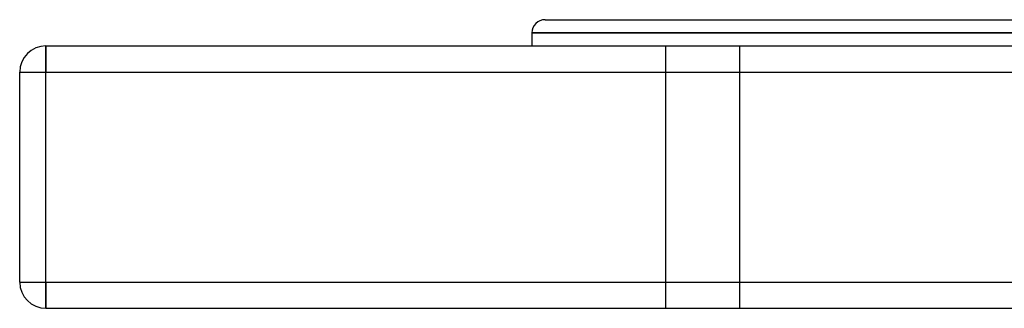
# Model space of a CAD drawing. Header units: millimetres. Extents: x -675 to 675, y -529 to 510.
# Tile 1 of 19: x -550 to -363, y -276 to -220. Entities that reach past the tile are written whole.
import ezdxf

# ---------------------------------------------------------------- set-up
doc = ezdxf.new("R2010")
doc.units = ezdxf.units.MM
doc.layers.add('HIDDEN', color=7, linetype='Continuous')
doc.layers.add('THICK', color=7, linetype='Continuous')

msp = doc.modelspace()

# ---------------------------------------------------------------- linework, layer by layer
at = {"layer": 'HIDDEN'}
for p, q in [((0, -223), (-452.5, -223)), ((-545, -225.5), (-545, -225.5)), ((-545, -225.5), (-545, -230.5)), ((-427, -275.5), (-427, -225.5)), ((-427, -275.5), (-427, -225.5)), ((-413, -225.5), (-413, -275.5)), ((-413, -225.5), (-413, -275.5)), ((-550, -230.5), (-550, -230.5)), ((-550, -230.5), (-545, -230.5)), ((-545, -230.5), (545, -230.5)), ((-545, -270.5), (-545, -230.5)), ((-550, -270.5), (-545, -270.5)), ((-550, -270.5), (-550, -270.5)), ((-545, -270.5), (-545, -275.5)), ((-545, -270.5), (545, -270.5)), ((-545, -275.5), (-545, -275.5))]:
    msp.add_line(p, q, dxfattribs=at)
at = {"layer": 'THICK'}
for p, q in [((-450, -220.5), (0, -220.5)), ((-452.5, -223), (0, -223)), ((-452.5, -223), (-452.5, -225.5)), ((-545, -230.5), (-545, -225.5)), ((-545, -225.5), (545, -225.5)), ((-550, -230.5), (-545, -230.5)), ((-550, -270.5), (-550, -230.5)), ((-545, -230.5), (545, -230.5)), ((-545, -270.5), (-545, -230.5)), ((-550, -270.5), (-545, -270.5)), ((-545, -270.5), (545, -270.5)), ((-545, -275.5), (-545, -270.5)), ((-545, -275.5), (545, -275.5))]:
    msp.add_line(p, q, dxfattribs=at)
for centre, radius, start, end in [((-450, -223), 2.5, 90, 180), ((-545, -230.5), 5, 90, 180), ((-545, -270.5), 5, 180, 270)]:
    msp.add_arc(centre, radius, start, end, dxfattribs=at)

doc.saveas('drawing.dxf')
